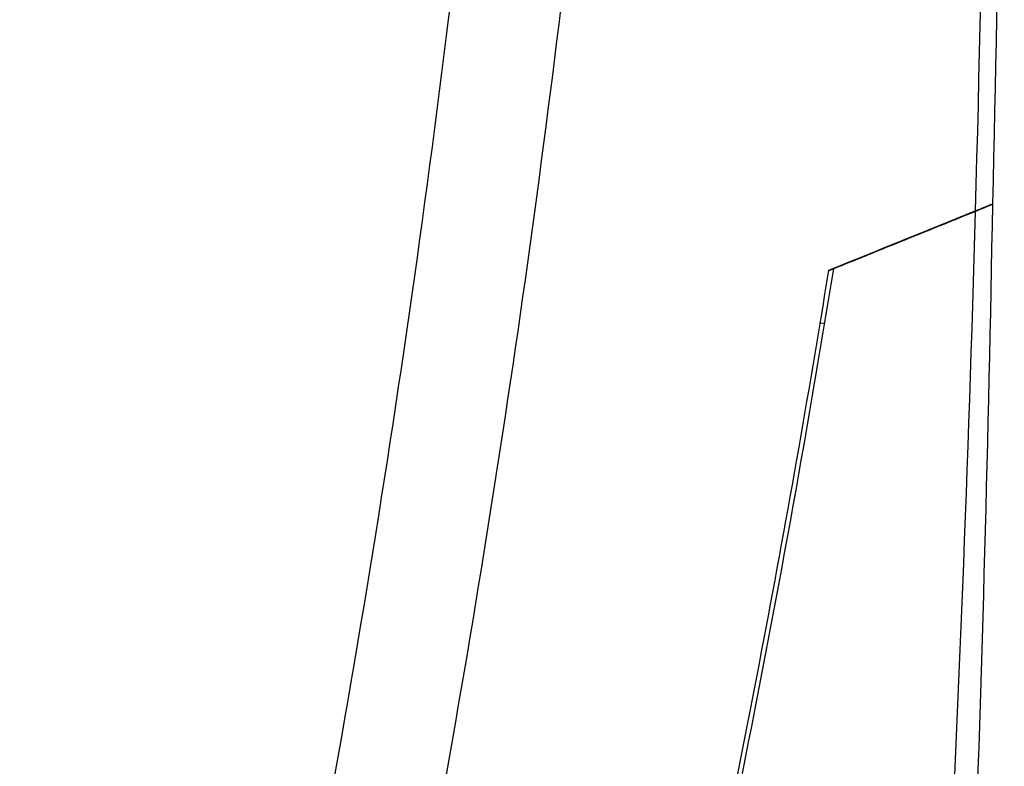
# Model space of a CAD drawing. Header units: millimetres. Extents: x 15458 to 16410, y 10212 to 11278.
# Tile 10 of 139: x 15825 to 15861, y 10718 to 10745. Entities that reach past the tile are written whole.
import ezdxf

# ---------------------------------------------------------------- set-up
doc = ezdxf.new("R2010")
doc.units = ezdxf.units.MM

msp = doc.modelspace()

# ---------------------------------------------------------------- linework, layer by layer
at = {"color": 7, "linetype": 'Continuous', "lineweight": 25}
for p, q in [((15854.515, 10735.603), (15854.35, 10735.536)), ((15854.192, 10733.631), (15854.011, 10733.636))]:
    msp.add_line(p, q, dxfattribs=at)
for points, knots in [([(15856.809, 10859.974), (15857.188, 10854.888), (15857.535, 10849.801), (15858.163, 10839.624), (15858.445, 10834.533), (15859.193, 10819.257), (15859.56, 10809.065), (15860.034, 10788.674), (15860.14, 10778.479), (15860.09, 10758.088), (15859.933, 10747.893), (15859.647, 10737.698)], [0, 0, 0, 0, 0.125, 0.125, 0.25, 0.25, 0.5, 0.5, 0.75, 0.75, 1, 1, 1, 1]), ([(15860.284, 10737.956), (15860.498, 10746.87), (15860.624, 10755.786), (15860.7, 10773.61), (15860.649, 10782.52), (15860.226, 10809.245), (15859.586, 10827.053), (15858.577, 10844.853)], [0, 0, 0, 0, 0.25, 0.25, 0.5, 0.5, 1, 1, 1, 1]), ([(15828.535, 10665.895), (15830.38, 10672.274), (15832.099, 10678.689), (15835.277, 10691.576), (15836.739, 10698.048), (15839.404, 10711.05), (15840.608, 10717.583), (15842.757, 10730.68), (15843.701, 10737.248), (15845.328, 10750.42), (15846.012, 10757.029), (15847.117, 10770.249), (15847.539, 10776.863), (15848.409, 10796.719), (15848.468, 10809.973), (15847.994, 10823.245)], [0, 0, 0, 0, 0.125, 0.125, 0.25, 0.25, 0.375, 0.375, 0.5, 0.5, 0.625, 0.625, 0.75, 0.75, 1, 1, 1, 1]), ([(15825.078, 10668.159), (15828.291, 10679.379), (15831.108, 10690.713), (15836.498, 10716.21), (15838.861, 10730.417), (15842.345, 10758.984), (15843.465, 10773.343), (15844.339, 10798.755), (15844.35, 10809.798), (15843.993, 10820.83)], [2.8627155, 2.8627155, 2.8627155, 2.8627155, 2.9332665, 2.9332665, 3.0202462, 3.0202462, 3.107226, 3.107226, 3.1739441, 3.1739441, 3.1739441, 3.1739441]), ([(15854.515, 10735.603), (15855.388, 10735.956), (15856.252, 10736.306), (15857.535, 10736.826), (15857.961, 10736.998), (15858.807, 10737.341), (15859.227, 10737.511), (15859.647, 10737.68)], [0, 0, 0, 0, 0.5, 0.5, 0.75, 0.75, 1, 1, 1, 1]), ([(15842.326, 10680.921), (15844.838, 10689.902), (15847.096, 10698.948), (15850.104, 10712.611), (15851.044, 10717.182), (15852.795, 10726.351), (15853.606, 10730.947), (15854.353, 10735.554)], [0, 0, 0, 0, 0.5, 0.5, 0.75, 0.75, 1, 1, 1, 1])]:
    msp.add_open_spline(points, degree=3, knots=knots, dxfattribs=at)
for points in [[(15854.353, 10735.554), (15856.156, 10736.284), (15857.92, 10736.999), (15859.647, 10737.698)], [(15859.647, 10737.68), (15859.137, 10719.566), (15858.215, 10701.472), (15856.882, 10683.399)], [(15858.467, 10687.714), (15859.355, 10704.433), (15859.983, 10721.182), (15860.283, 10737.938)], [(15859.647, 10737.698), (15859.863, 10737.785), (15860.075, 10737.871), (15860.284, 10737.956)], [(15859.647, 10737.68), (15859.862, 10737.768), (15860.075, 10737.854), (15860.283, 10737.938)], [(15854.515, 10735.603), (15853.527, 10729.501), (15852.425, 10723.415), (15851.213, 10717.361)]]:
    msp.add_open_spline(points, degree=3, dxfattribs=at)

doc.saveas('drawing.dxf')
